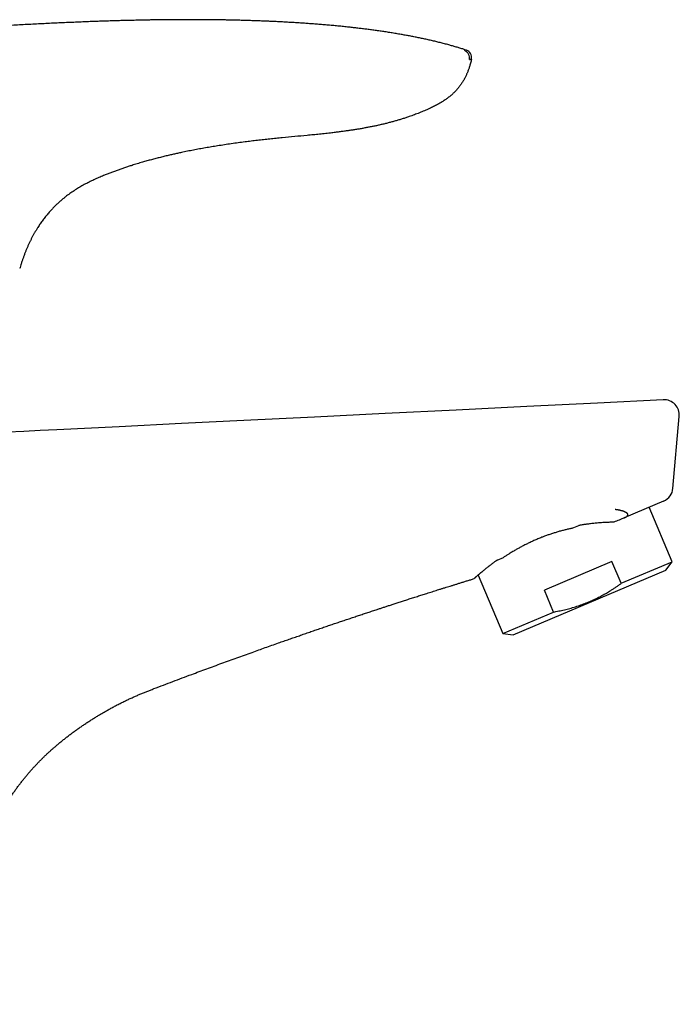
# Model space of a CAD drawing. Header units: millimetres. Extents: x 8 to 551, y 12 to 391.
# Tile 19 of 19: x 465 to 551, y 262 to 391. Entities that reach past the tile are written whole.
import ezdxf

# ---------------------------------------------------------------- set-up
doc = ezdxf.new("R2010")
doc.units = ezdxf.units.MM

msp = doc.modelspace()

# ---------------------------------------------------------------- linework, layer by layer
at = {"color": 7, "linetype": 'Continuous', "lineweight": 30}
for p, q in [((523.22, 386.54), (523.22, 386.54)), ((464.97, 358.05), (464.97, 358.05)), ((464.97, 358.05), (464.97, 358.05)), ((548.89, 340.93), (548.89, 340.93)), ((550.16, 329.37), (550.98, 338.76)), ((550.98, 338.76), (550.98, 338.76)), ((548.95, 327.71), (543.81, 325.52)), ((550.06, 319.8), (547.05, 326.9)), ((537.04, 324.17), (537.88, 324.53)), ((527.22, 320), (528.06, 320.36)), ((529.34, 310.26), (549.23, 318.7)), ((542.21, 319.85), (533.39, 316.1)), ((543.43, 316.99), (542.21, 319.85)), ((543.43, 316.99), (550.06, 319.8)), ((549.23, 318.7), (550.06, 319.8)), ((524.74, 318.04), (527.97, 310.43)), ((534.6, 313.24), (533.39, 316.1)), ((527.97, 310.43), (534.6, 313.24)), ((527.97, 310.43), (529.34, 310.26))]:
    msp.add_line(p, q, dxfattribs=at)
at = {"color": 7, "linetype": 'Continuous', "lineweight": 30, "flags": 128}
msp.add_lwpolyline([(548.89, 340.93), (540.32, 340.5), (531.1, 340.05), (521.88, 339.59), (512.65, 339.13), (503.43, 338.68), (494.19, 338.22), (486.06, 337.82), (477.93, 337.41), (469.8, 337.01), (467.65, 336.9), (465.51, 336.8), (463.36, 336.69), (462.04, 336.63)], dxfattribs=at)
at = {"color": 7, "linetype": 'Continuous', "lineweight": 30}
for centre, radius, start, end in [((522.91, 385.59), 1, 347.9498, 71.8998), ((548.99, 338.93), 2, 354.9963, 92.8525), ((548.17, 329.55), 2, 292.9995, 354.9952)]:
    msp.add_arc(centre, radius, start, end, dxfattribs=at)
for points, knots in [([(523.22, 386.54), (523.1, 386.58), (522.82, 386.67), (522.38, 386.81), (521.89, 386.95), (521.41, 387.09), (520.9, 387.23), (520.36, 387.38), (519.79, 387.52), (519.23, 387.66), (518.66, 387.8), (518.09, 387.93), (517.52, 388.05), (516.95, 388.17), (516.38, 388.28), (515.82, 388.39), (515.26, 388.49), (514.67, 388.6), (514.05, 388.7), (513.4, 388.81), (512.76, 388.91), (512.12, 389.01), (511.48, 389.1), (510.86, 389.18), (510.26, 389.26), (509.67, 389.33), (509.08, 389.4), (508.5, 389.47), (507.87, 389.54), (507.19, 389.61), (506.47, 389.69), (505.75, 389.75), (505.03, 389.82), (504.33, 389.88), (503.63, 389.93), (502.95, 389.98), (502.27, 390.03), (501.6, 390.08), (500.92, 390.12), (500.25, 390.16), (499.58, 390.2), (498.91, 390.23), (498.26, 390.27), (497.61, 390.3), (496.97, 390.32), (496.33, 390.35), (495.7, 390.37), (495.07, 390.39), (494.46, 390.41), (493.85, 390.43), (493.25, 390.44), (492.66, 390.46), (492.08, 390.47), (491.5, 390.48), (490.92, 390.49), (490.34, 390.5), (489.77, 390.5), (489.21, 390.51), (488.65, 390.51), (488.1, 390.51), (487.55, 390.51), (487.01, 390.51), (486.48, 390.51), (485.95, 390.51), (485.43, 390.51), (484.92, 390.51), (484.41, 390.5), (483.89, 390.5), (483.36, 390.49), (482.82, 390.48), (482.29, 390.48), (481.77, 390.47), (481.27, 390.46), (480.8, 390.45), (480.34, 390.44), (479.89, 390.43), (479.45, 390.42), (479.02, 390.41), (478.59, 390.4), (478.18, 390.39), (477.77, 390.38), (477.36, 390.37), (476.96, 390.35), (476.56, 390.34), (476.16, 390.33), (475.78, 390.32), (475.39, 390.3), (475.02, 390.29), (474.45, 390.27), (473.69, 390.24), (472.73, 390.2), (471.77, 390.16), (470.81, 390.12), (469.84, 390.08), (468.87, 390.03), (467.89, 389.98), (466.91, 389.93), (465.93, 389.88), (464.94, 389.83), (463.96, 389.77), (462.98, 389.71), (461.99, 389.65), (460.98, 389.58), (459.95, 389.51), (458.9, 389.43), (457.84, 389.35), (456.78, 389.27), (455.72, 389.18), (454.65, 389.09), (453.65, 388.99), (452.74, 388.91), (451.91, 388.82), (451.07, 388.74), (450.29, 388.65), (449.57, 388.57), (448.91, 388.49), (448.25, 388.41), (447.56, 388.33), (446.86, 388.24), (446.12, 388.14), (445.39, 388.04), (444.67, 387.93), (443.96, 387.83), (443.25, 387.72), (442.54, 387.6), (441.83, 387.48), (441.12, 387.36), (440.4, 387.23), (439.69, 387.1), (438.98, 386.96), (438.29, 386.82), (437.6, 386.68), (436.93, 386.53), (436.27, 386.39), (435.62, 386.23), (434.97, 386.08), (434.34, 385.92), (433.71, 385.76), (433.1, 385.6), (432.49, 385.44), (431.88, 385.27), (431.28, 385.09), (430.67, 384.91), (430.06, 384.72), (429.46, 384.53), (428.85, 384.32), (428.25, 384.12), (427.66, 383.91), (427.1, 383.71), (426.7, 383.56), (426.47, 383.47), (426.43, 383.45)], [0, 0, 0, 0, 0.003847, 0.009037, 0.014205, 0.01935, 0.024474, 0.030483, 0.036461, 0.042408, 0.048323, 0.054327, 0.060299, 0.066239, 0.072148, 0.078024, 0.083868, 0.08968, 0.096421, 0.103118, 0.109771, 0.116379, 0.122944, 0.129464, 0.135571, 0.141639, 0.147668, 0.153658, 0.159609, 0.167126, 0.174581, 0.181972, 0.1893, 0.196564, 0.203637, 0.21065, 0.217601, 0.224491, 0.231459, 0.238364, 0.245205, 0.251982, 0.258696, 0.265347, 0.271934, 0.278443, 0.284889, 0.291271, 0.297591, 0.303847, 0.30993, 0.315952, 0.321913, 0.327813, 0.33377, 0.339665, 0.345495, 0.351263, 0.356966, 0.362607, 0.368183, 0.373697, 0.379147, 0.384533, 0.389856, 0.395115, 0.400311, 0.405443, 0.411015, 0.416511, 0.421929, 0.42727, 0.432535, 0.437244, 0.441889, 0.446472, 0.450991, 0.455447, 0.459762, 0.464016, 0.468209, 0.472341, 0.476494, 0.480584, 0.48461, 0.488573, 0.492472, 0.496335, 0.500205, 0.509914, 0.519672, 0.529478, 0.539332, 0.549234, 0.559185, 0.569184, 0.579232, 0.589328, 0.599472, 0.609481, 0.619538, 0.629641, 0.63979, 0.650516, 0.661293, 0.672122, 0.683003, 0.693936, 0.704921, 0.715959, 0.724493, 0.733058, 0.741654, 0.750281, 0.75708, 0.763898, 0.770694, 0.777448, 0.785071, 0.792638, 0.800149, 0.807605, 0.815006, 0.822351, 0.82964, 0.836875, 0.844395, 0.851854, 0.859253, 0.866592, 0.873871, 0.88109, 0.888049, 0.89495, 0.901794, 0.908581, 0.915311, 0.921865, 0.928364, 0.934808, 0.941197, 0.947666, 0.95414, 0.96063, 0.967137, 0.973659, 0.980199, 0.986754, 0.992608, 0.998475, 1, 1, 1, 1]), ([(523.89, 385.38), (523.87, 385.29), (523.83, 385.12), (523.76, 384.85), (523.69, 384.61), (523.63, 384.39), (523.57, 384.2), (523.5, 384.01), (523.43, 383.82), (523.36, 383.64), (523.29, 383.48), (523.22, 383.31), (523.15, 383.15), (523.07, 382.99), (522.98, 382.81), (522.88, 382.63), (522.77, 382.45), (522.65, 382.27), (522.53, 382.08), (522.4, 381.91), (522.27, 381.74), (522.13, 381.57), (521.99, 381.4), (521.84, 381.24), (521.68, 381.07), (521.52, 380.91), (521.35, 380.76), (521.18, 380.61), (521, 380.46), (520.82, 380.32), (520.63, 380.18), (520.44, 380.05), (520.25, 379.92), (520.05, 379.79), (519.85, 379.67), (519.65, 379.55), (519.43, 379.43), (519.19, 379.3), (518.93, 379.17), (518.66, 379.04), (518.38, 378.91), (518.08, 378.77), (517.75, 378.63), (517.43, 378.5), (517.1, 378.36), (516.77, 378.23), (516.44, 378.11), (516.11, 377.99), (515.73, 377.86), (515.32, 377.72), (514.87, 377.57), (514.41, 377.43), (513.96, 377.3), (513.5, 377.17), (513.04, 377.05), (512.57, 376.93), (512.1, 376.82), (511.63, 376.71), (511.16, 376.61), (510.68, 376.52), (510.21, 376.43), (509.73, 376.34), (509.25, 376.25), (508.76, 376.18), (508.28, 376.1), (507.79, 376.03), (507.29, 375.96), (506.77, 375.89), (506.23, 375.82), (505.6, 375.74), (504.88, 375.66), (504.07, 375.57), (503.26, 375.49), (502.18, 375.39), (500.83, 375.26), (499.48, 375.13), (498.4, 375.02), (497.59, 374.94), (496.78, 374.85), (495.97, 374.76), (495.16, 374.67), (494.32, 374.56), (493.46, 374.45), (492.56, 374.33), (491.67, 374.19), (490.81, 374.06), (489.99, 373.93), (489.2, 373.79), (488.41, 373.65), (487.63, 373.5), (486.84, 373.35), (486.15, 373.2), (485.54, 373.07), (485.02, 372.96), (484.47, 372.83), (483.91, 372.7), (483.32, 372.55), (482.73, 372.4), (482.14, 372.25), (481.56, 372.09), (481.05, 371.95), (480.63, 371.82), (480.29, 371.72), (479.95, 371.62), (479.57, 371.49), (479.13, 371.35), (478.64, 371.19), (478.16, 371.03), (477.68, 370.86), (477.2, 370.68), (476.72, 370.5), (476.25, 370.31), (475.82, 370.14), (475.45, 369.99), (475.13, 369.85), (474.81, 369.7), (474.49, 369.55), (474.17, 369.4), (473.86, 369.24), (473.55, 369.08), (473.24, 368.92), (472.94, 368.75), (472.65, 368.57), (472.36, 368.39), (472.07, 368.21), (471.78, 368.02), (471.5, 367.82), (471.22, 367.62), (470.95, 367.41), (470.68, 367.19), (470.44, 367), (470.24, 366.82), (470.06, 366.66), (469.89, 366.51), (469.72, 366.35), (469.56, 366.18), (469.39, 366.02), (469.23, 365.85), (469.07, 365.68), (468.9, 365.49), (468.72, 365.28), (468.53, 365.06), (468.34, 364.83), (468.16, 364.6), (467.98, 364.37), (467.82, 364.13), (467.65, 363.9), (467.49, 363.66), (467.32, 363.4), (467.14, 363.11), (466.96, 362.8), (466.78, 362.49), (466.61, 362.17), (466.44, 361.85), (466.28, 361.52), (466.12, 361.18), (465.97, 360.84), (465.82, 360.49), (465.68, 360.13), (465.54, 359.77), (465.41, 359.41), (465.28, 359.04), (465.16, 358.69), (465.06, 358.36), (465, 358.15), (464.97, 358.05)], [0, 0, 0, 0, 0.003914, 0.007828, 0.011741, 0.014693, 0.017645, 0.020597, 0.023548, 0.026151, 0.028755, 0.031358, 0.033971, 0.036585, 0.039199, 0.042312, 0.045426, 0.048549, 0.051673, 0.054817, 0.057964, 0.061055, 0.064149, 0.067438, 0.070727, 0.074028, 0.077328, 0.080651, 0.083975, 0.0873, 0.090625, 0.093948, 0.097318, 0.10069, 0.104063, 0.107435, 0.110806, 0.115005, 0.119205, 0.123409, 0.127614, 0.132703, 0.137791, 0.142883, 0.147974, 0.153075, 0.158175, 0.163278, 0.168381, 0.175226, 0.182072, 0.188918, 0.195776, 0.202634, 0.209492, 0.216443, 0.223395, 0.230347, 0.237306, 0.244266, 0.251225, 0.258281, 0.265336, 0.272392, 0.279452, 0.286512, 0.293571, 0.30139, 0.309208, 0.317026, 0.328757, 0.340488, 0.35222, 0.363953, 0.387419, 0.410891, 0.422627, 0.434363, 0.446103, 0.457844, 0.469586, 0.481328, 0.494341, 0.507355, 0.520371, 0.533388, 0.544886, 0.556384, 0.567885, 0.579386, 0.590913, 0.60244, 0.610127, 0.617814, 0.625501, 0.63424, 0.64298, 0.65172, 0.660466, 0.669212, 0.677957, 0.683074, 0.688191, 0.693308, 0.698425, 0.705775, 0.713125, 0.720475, 0.727825, 0.735187, 0.74255, 0.749912, 0.757274, 0.762325, 0.767376, 0.772428, 0.777479, 0.782544, 0.787611, 0.792677, 0.797742, 0.802659, 0.807575, 0.812498, 0.817421, 0.822366, 0.827312, 0.832266, 0.83722, 0.842226, 0.847232, 0.850575, 0.853919, 0.857263, 0.860627, 0.863991, 0.867356, 0.870726, 0.874097, 0.877468, 0.881723, 0.885977, 0.890238, 0.894498, 0.898641, 0.902784, 0.906927, 0.911071, 0.915213, 0.92039, 0.925568, 0.930746, 0.935924, 0.941247, 0.946572, 0.951896, 0.95722, 0.96278, 0.96834, 0.9739, 0.979475, 0.98505, 0.990625, 0.995312, 1, 1, 1, 1]), ([(523.61, 385.32), (523.62, 385.44), (523.65, 385.69), (523.53, 386.04), (523.29, 386.34), (523.07, 386.44), (522.96, 386.5)], [0, 0, 0, 0, 0.250001, 0.500001, 0.750001, 1, 1, 1, 1]), ([(523.61, 385.32), (523.61, 385.32), (523.62, 385.32), (523.64, 385.32), (523.67, 385.33), (523.7, 385.34), (523.72, 385.34), (523.74, 385.35), (523.77, 385.35), (523.8, 385.36), (523.83, 385.37), (523.85, 385.37), (523.87, 385.38), (523.88, 385.38), (523.88, 385.38), (523.89, 385.38), (523.89, 385.38)], [0, 0, 0, 0, 0.0000199, 0.0533733, 0.1067374, 0.1601318, 0.2135355, 0.2670378, 0.3205481, 0.4276196, 0.5353349, 0.643098, 0.7509947, 0.8589318, 0.9294607, 1, 1, 1, 1]), ([(543.81, 325.52), (543.83, 325.53), (543.88, 325.55), (543.93, 325.58), (543.99, 325.61), (544.04, 325.64), (544.09, 325.67), (544.14, 325.7), (544.18, 325.74), (544.21, 325.77), (544.23, 325.8), (544.25, 325.83), (544.26, 325.86), (544.27, 325.88), (544.28, 325.9), (544.28, 325.93), (544.28, 325.95), (544.28, 325.97), (544.27, 326), (544.26, 326.03), (544.24, 326.06), (544.22, 326.08), (544.2, 326.11), (544.17, 326.13), (544.14, 326.16), (544.11, 326.18), (544.08, 326.2), (544.03, 326.23), (543.98, 326.26), (543.9, 326.3), (543.83, 326.33), (543.74, 326.36), (543.66, 326.39), (543.56, 326.42), (543.47, 326.45), (543.38, 326.47), (543.28, 326.5), (543.19, 326.52), (543.1, 326.53), (543.01, 326.55), (542.91, 326.57), (542.81, 326.58), (542.71, 326.6), (542.64, 326.61), (542.61, 326.61)], [0, 0, 0, 0, 0.018427, 0.036871, 0.055287, 0.074062, 0.092351, 0.111065, 0.129778, 0.148958, 0.165117, 0.181328, 0.197548, 0.213721, 0.225082, 0.236444, 0.251865, 0.2673, 0.282725, 0.306224, 0.325048, 0.343873, 0.362846, 0.381819, 0.401149, 0.420479, 0.439895, 0.459311, 0.494336, 0.529439, 0.564745, 0.600107, 0.636087, 0.672068, 0.708204, 0.744341, 0.776137, 0.807935, 0.839802, 0.871669, 0.903725, 0.935781, 0.96789, 1, 1, 1, 1]), ([(543.81, 325.52), (543.59, 325.43), (543.14, 325.24), (542.69, 325.05), (542.47, 324.96)], [0, 0, 0, 0, 0.499992, 1, 1, 1, 1]), ([(537.04, 324.17), (536.97, 324.16), (536.85, 324.13), (536.65, 324.08), (536.43, 324.03), (536.2, 323.98), (535.97, 323.92), (535.74, 323.86), (535.5, 323.8), (535.27, 323.73), (535.03, 323.66), (534.8, 323.59), (534.57, 323.52), (534.34, 323.44), (534.11, 323.36), (533.88, 323.29), (533.65, 323.2), (533.44, 323.13), (533.25, 323.05), (533.04, 322.97), (532.81, 322.88), (532.54, 322.77), (532.29, 322.66), (532.03, 322.55), (531.79, 322.44), (531.54, 322.33), (531.3, 322.21), (531.07, 322.1), (530.84, 321.99), (530.62, 321.87), (530.4, 321.75), (530.19, 321.64), (529.99, 321.53), (529.8, 321.43), (529.6, 321.31), (529.39, 321.19), (529.17, 321.06), (528.95, 320.93), (528.75, 320.81), (528.57, 320.69), (528.4, 320.58), (528.23, 320.47), (528.12, 320.4), (528.06, 320.36)], [0, 0, 0, 0, 0.018347, 0.036694, 0.059319, 0.081948, 0.104577, 0.127201, 0.150382, 0.173572, 0.196764, 0.219953, 0.243133, 0.266216, 0.289308, 0.312402, 0.335494, 0.358577, 0.376925, 0.395273, 0.422919, 0.45057, 0.478216, 0.505275, 0.532342, 0.55941, 0.586469, 0.612607, 0.638757, 0.66491, 0.69106, 0.717198, 0.74059, 0.763984, 0.787375, 0.816064, 0.844762, 0.87346, 0.902149, 0.926609, 0.951074, 0.97554, 1, 1, 1, 1]), ([(542.47, 324.96), (542.38, 324.95), (542.21, 324.95), (541.95, 324.94), (541.68, 324.93), (541.41, 324.92), (541.14, 324.9), (540.86, 324.89), (540.58, 324.87), (540.3, 324.84), (540.01, 324.82), (539.72, 324.79), (539.42, 324.75), (539.15, 324.72), (538.9, 324.69), (538.67, 324.65), (538.44, 324.62), (538.23, 324.59), (538.04, 324.56), (537.94, 324.54), (537.88, 324.53)], [0, 0, 0, 0, 0.061086, 0.122187, 0.183288, 0.244374, 0.305642, 0.366925, 0.428208, 0.489475, 0.551954, 0.614451, 0.676948, 0.739426, 0.787904, 0.836391, 0.884878, 0.933355, 0.966678, 1, 1, 1, 1]), ([(527.22, 320), (527.19, 319.98), (527.11, 319.93), (527.01, 319.85), (526.91, 319.78), (526.8, 319.7), (526.69, 319.61), (526.57, 319.53), (526.46, 319.44), (526.35, 319.36), (526.25, 319.28), (526.13, 319.19), (526.01, 319.1), (525.89, 319), (525.77, 318.9), (525.65, 318.81), (525.53, 318.71), (525.42, 318.62), (525.32, 318.54), (525.23, 318.46), (525.16, 318.4), (525.1, 318.35), (525.05, 318.31), (524.99, 318.26), (524.93, 318.21), (524.87, 318.15), (524.81, 318.1), (524.75, 318.06), (524.7, 318.01), (524.64, 317.96), (524.58, 317.91), (524.52, 317.86), (524.47, 317.81), (524.42, 317.77), (524.38, 317.73), (524.34, 317.7), (524.31, 317.67), (524.28, 317.64), (524.26, 317.63), (524.25, 317.61), (524.24, 317.6), (524.23, 317.59), (524.22, 317.59), (524.22, 317.59), (524.22, 317.59)], [0, 0, 0, 0, 0.018419, 0.036837, 0.055271, 0.073704, 0.095466, 0.117229, 0.138991, 0.160808, 0.182627, 0.204444, 0.232248, 0.260052, 0.287908, 0.315764, 0.344247, 0.372729, 0.401269, 0.42981, 0.447131, 0.464452, 0.481787, 0.499121, 0.520522, 0.541924, 0.563325, 0.584783, 0.606243, 0.627702, 0.656667, 0.685632, 0.714663, 0.743693, 0.772835, 0.801977, 0.831186, 0.860396, 0.881415, 0.902434, 0.923479, 0.944524, 0.972264, 1, 1, 1, 1]), ([(457.4, 262.06), (457.41, 262.25), (457.42, 262.64), (457.45, 263.22), (457.48, 263.79), (457.52, 264.35), (457.55, 264.91), (457.59, 265.47), (457.63, 266.02), (457.67, 266.57), (457.72, 267.13), (457.77, 267.69), (457.82, 268.24), (457.87, 268.78), (457.92, 269.32), (457.98, 269.86), (458.04, 270.38), (458.1, 270.9), (458.16, 271.42), (458.22, 271.93), (458.28, 272.43), (458.35, 272.92), (458.41, 273.39), (458.47, 273.85), (458.54, 274.3), (458.6, 274.75), (458.67, 275.2), (458.74, 275.65), (458.81, 276.11), (458.89, 276.56), (458.97, 277), (459.05, 277.43), (459.13, 277.86), (459.22, 278.26), (459.31, 278.66), (459.4, 279.04), (459.49, 279.42), (459.59, 279.8), (459.69, 280.16), (459.79, 280.53), (459.9, 280.88), (460, 281.23), (460.12, 281.57), (460.23, 281.9), (460.34, 282.23), (460.46, 282.55), (460.57, 282.86), (460.69, 283.17), (460.82, 283.48), (460.94, 283.79), (461.07, 284.08), (461.19, 284.38), (461.32, 284.66), (461.45, 284.94), (461.58, 285.22), (461.71, 285.49), (461.84, 285.76), (461.98, 286.03), (462.11, 286.29), (462.25, 286.54), (462.38, 286.79), (462.51, 287.03), (462.64, 287.26), (462.78, 287.49), (462.91, 287.71), (463.04, 287.94), (463.2, 288.2), (463.39, 288.51), (463.62, 288.86), (463.85, 289.22), (464.11, 289.59), (464.38, 289.98), (464.65, 290.36), (464.94, 290.74), (465.23, 291.11), (465.52, 291.48), (465.81, 291.83), (466.09, 292.18), (466.39, 292.52), (466.69, 292.85), (466.99, 293.18), (467.28, 293.48), (467.56, 293.78), (467.85, 294.07), (468.15, 294.36), (468.44, 294.65), (468.74, 294.92), (469.05, 295.2), (469.35, 295.47), (469.68, 295.75), (470.03, 296.05), (470.41, 296.36), (470.79, 296.67), (471.18, 296.97), (471.57, 297.27), (471.96, 297.56), (472.36, 297.85), (472.76, 298.14), (473.17, 298.42), (473.58, 298.69), (473.99, 298.97), (474.4, 299.23), (474.8, 299.48), (475.19, 299.72), (475.59, 299.96), (475.99, 300.19), (476.42, 300.44), (476.87, 300.68), (477.34, 300.94), (477.82, 301.19), (478.3, 301.43), (478.78, 301.66), (479.26, 301.9), (479.74, 302.11), (480.2, 302.32), (480.65, 302.51), (481.11, 302.7), (481.56, 302.88), (482.02, 303.06), (482.73, 303.34), (483.71, 303.71), (484.94, 304.18), (486.17, 304.64), (487.64, 305.19), (489.36, 305.83), (491.33, 306.55), (493.3, 307.27), (495.19, 307.95), (497, 308.6), (498.38, 309.08), (499.42, 309.45), (500.1, 309.69), (500.77, 309.92), (501.44, 310.15), (502.11, 310.39), (502.79, 310.62), (503.45, 310.85), (504.11, 311.07), (504.76, 311.3), (505.4, 311.51), (506.04, 311.73), (506.66, 311.94), (507.29, 312.15), (507.92, 312.36), (508.54, 312.57), (509.16, 312.78), (509.78, 312.98), (510.39, 313.18), (510.99, 313.38), (511.46, 313.54), (511.8, 313.65), (512, 313.72), (512.21, 313.78), (512.42, 313.85), (512.64, 313.92), (512.86, 314), (513.08, 314.07), (513.32, 314.15), (513.56, 314.23), (513.82, 314.31), (514.08, 314.39), (514.34, 314.48), (514.61, 314.57), (514.89, 314.66), (515.17, 314.75), (515.46, 314.84), (515.76, 314.94), (516.06, 315.03), (516.37, 315.13), (516.67, 315.23), (516.98, 315.33), (517.29, 315.42), (517.6, 315.52), (517.91, 315.62), (518.24, 315.73), (518.58, 315.83), (518.93, 315.94), (519.29, 316.06), (519.65, 316.17), (520.02, 316.29), (520.39, 316.4), (520.76, 316.52), (521.13, 316.63), (521.5, 316.75), (521.87, 316.86), (522.27, 316.99), (522.68, 317.12), (523.12, 317.25), (523.57, 317.39), (523.93, 317.5), (524.15, 317.57), (524.22, 317.59)], [0, 0, 0, 0, 0.006068, 0.01208, 0.0180363, 0.0239366, 0.0297811, 0.0355697, 0.0413024, 0.0469792, 0.0528665, 0.0586924, 0.064457, 0.0701603, 0.0758023, 0.0813829, 0.0869023, 0.0923603, 0.0977571, 0.1030925, 0.1083667, 0.1135796, 0.1184385, 0.1232428, 0.1279927, 0.132688, 0.1373288, 0.1421913, 0.1469923, 0.1517319, 0.1564106, 0.1610283, 0.1655847, 0.1698244, 0.1740093, 0.1781394, 0.1822145, 0.1862349, 0.1902005, 0.1941116, 0.1979682, 0.2017704, 0.2055182, 0.209146, 0.2127213, 0.2162441, 0.2197144, 0.2232366, 0.226703, 0.2301135, 0.2334683, 0.2367672, 0.2400103, 0.2431976, 0.246329, 0.2495497, 0.2527091, 0.2558073, 0.2588441, 0.2618197, 0.264734, 0.2675869, 0.2703786, 0.2731099, 0.2758222, 0.2785377, 0.2812563, 0.2855346, 0.2898206, 0.2941143, 0.2990028, 0.3039012, 0.3088094, 0.3137276, 0.3186556, 0.3235935, 0.3282584, 0.332932, 0.3376146, 0.3423059, 0.3470061, 0.3512773, 0.3555558, 0.3598415, 0.3641345, 0.3684347, 0.3726652, 0.3769027, 0.3811474, 0.385399, 0.3904695, 0.39555, 0.4006404, 0.4057409, 0.4108512, 0.4159716, 0.4211019, 0.4262362, 0.4313694, 0.4365016, 0.4416328, 0.4467629, 0.4515989, 0.4564338, 0.4612678, 0.4661007, 0.4709326, 0.476522, 0.4821102, 0.4876971, 0.4932827, 0.4988673, 0.5044506, 0.5100326, 0.5151482, 0.5202625, 0.5253757, 0.5304879, 0.5355993, 0.5407097, 0.554393, 0.5680684, 0.5817368, 0.5954014, 0.6172098, 0.6390093, 0.6607998, 0.6825815, 0.701742, 0.7208957, 0.7284179, 0.7359029, 0.7433295, 0.7506977, 0.7581398, 0.7655214, 0.7728425, 0.780103, 0.7873029, 0.7943153, 0.8012693, 0.8081649, 0.8150021, 0.8219186, 0.8287743, 0.8355691, 0.8423032, 0.8489764, 0.8555888, 0.8621404, 0.8644141, 0.8666804, 0.8689409, 0.8712397, 0.8735966, 0.8760115, 0.8784846, 0.8810158, 0.8837298, 0.8865076, 0.8893491, 0.8922545, 0.8952236, 0.8982564, 0.9013531, 0.9045135, 0.9077376, 0.9110256, 0.9143773, 0.9177927, 0.9210714, 0.9244068, 0.9277989, 0.9312477, 0.9347531, 0.938533, 0.9423766, 0.946284, 0.9502552, 0.9542901, 0.9583888, 0.9623117, 0.9662913, 0.9703275, 0.9744205, 0.9785701, 0.9832684, 0.9880372, 0.9928767, 0.9977867, 1, 1, 1, 1]), ([(534.6, 313.24), (534.7, 313.26), (534.93, 313.3), (535.27, 313.37), (535.64, 313.45), (536, 313.53), (536.36, 313.62), (536.72, 313.71), (537.08, 313.81), (537.44, 313.92), (537.68, 314), (537.92, 314.08), (538.15, 314.16), (538.5, 314.29), (538.85, 314.42), (539.17, 314.55), (539.48, 314.69), (539.76, 314.81), (540.05, 314.95), (540.33, 315.09), (540.62, 315.23), (540.9, 315.38), (541.19, 315.55), (541.48, 315.71), (541.77, 315.88), (542.07, 316.07), (542.4, 316.28), (542.75, 316.51), (543.09, 316.75), (543.32, 316.91), (543.43, 316.99)], [0, 0, 0, 0, 0.032291, 0.070798, 0.109311, 0.147823, 0.186329, 0.224844, 0.263365, 0.301885, 0.340399, 0.341051, 0.379408, 0.417771, 0.456134, 0.49449, 0.526881, 0.559279, 0.591678, 0.624076, 0.656467, 0.690717, 0.724974, 0.759233, 0.793491, 0.827742, 0.870802, 0.91387, 0.956938, 1, 1, 1, 1])]:
    msp.add_open_spline(points, degree=3, knots=knots, dxfattribs=at)

doc.saveas('drawing.dxf')
